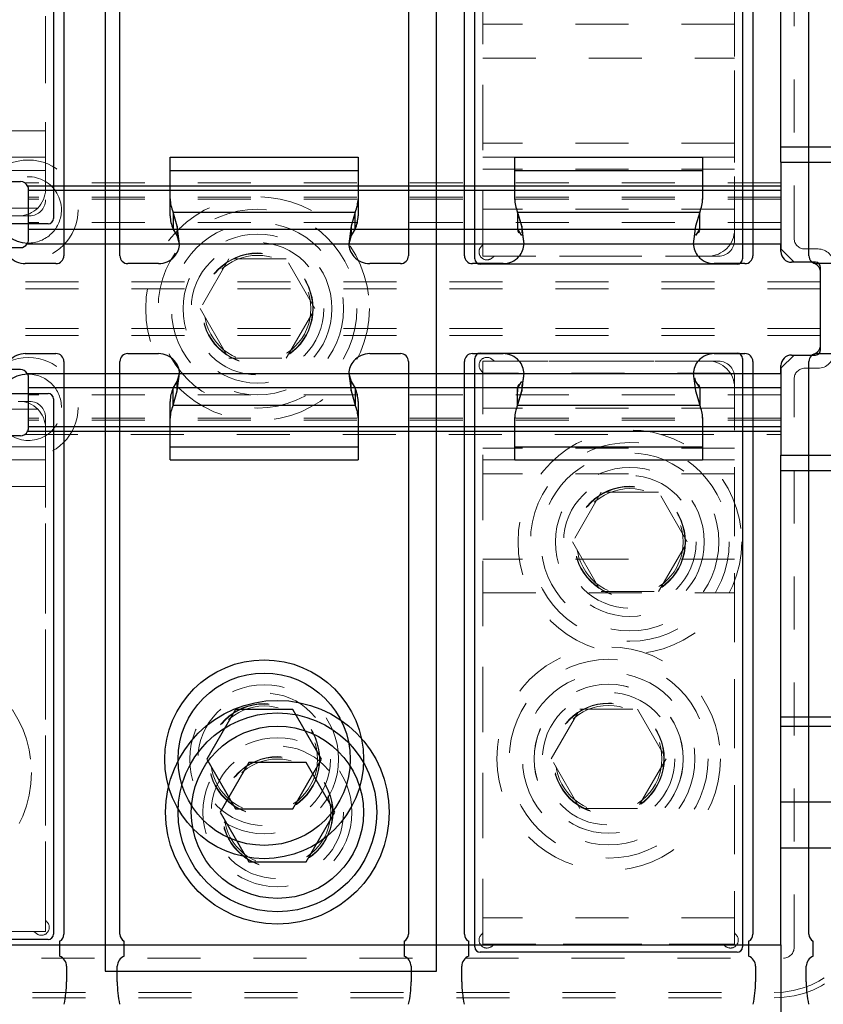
# Model space of a CAD drawing. Header units: inches. Extents: x 1802 to 2468, y -253 to -72.
# Tile 178 of 256: x 1997.65 to 1999.17, y -89.56 to -87.7. Entities that reach past the tile are written whole.
import ezdxf

# ---------------------------------------------------------------- set-up
doc = ezdxf.new("R2010")
doc.units = ezdxf.units.IN
doc.header["$LTSCALE"] = 0.5
doc.header["$MEASUREMENT"] = 0
doc.linetypes.add('HIDDEN', pattern=[0.225, 0.15, -0.075])
for name, color, linetype in [('APP-M-S', 30, 'Continuous'), ('DIE-M-S', 8, 'Continuous'), ('DIE-M-S3', 8, 'Continuous'), ('DSS-M-S', 53, 'Continuous'), ('DST-M-S', 53, 'Continuous'), ('PAD-M-S', 135, 'Continuous'), ('PBU-M-S', 8, 'Continuous'), ('PUN-M-S2', 1, 'Continuous'), ('ST1-M-S', 193, 'Continuous'), ('ST2-M-S', 193, 'Continuous'), ('SVD-M-S', 8, 'Continuous'), ('SVE-M-S', 8, 'Continuous'), ('SVF-M-S', 8, 'Continuous')]:
    doc.layers.add(name, color=color, linetype=linetype)

msp = doc.modelspace()

# ---------------------------------------------------------------- linework, layer by layer
at = {"color": 7, "linetype": 'Continuous', "lineweight": 25}
for p, q in [((1998.59861, -88.0874), (1998.59173, -88.06436)), ((1998.59057, -88.08637), (1998.59057, -88.09361)), ((1998.9344, -88.09361), (1998.9344, -88.08637)), ((1998.59068, -88.09551), (1998.59273, -88.10014)), ((1998.59861, -88.0874), (1998.59861, -88.10017)), ((1998.93224, -88.10014), (1998.93429, -88.09551)), ((1998.60298, -88.12071), (1998.92199, -88.12071)), ((1998.60298, -88.3655), (1998.92199, -88.3655)), ((1998.59057, -88.39259), (1998.59057, -88.39984)), ((1998.59273, -88.38606), (1998.59068, -88.39069)), ((1998.59173, -88.42184), (1998.59861, -88.3988)), ((1998.59861, -88.38604), (1998.59861, -88.3988)), ((1998.93429, -88.39069), (1998.93224, -88.38606)), ((1998.9344, -88.39259), (1998.9344, -88.39984))]:
    msp.add_line(p, q, dxfattribs=at)
for centre, start, end in [((1998.56367, -88.11864), 318.59038, 356.98267), ((1998.9613, -88.11864), 183.01733, 221.40962), ((1998.56367, -88.36757), 3.01733, 41.40962), ((1998.9613, -88.36757), 138.59038, 176.98267)]:
    msp.add_arc(centre, 0.03937, start, end, dxfattribs=at)
for points in [[(1998.60298, -88.12071), (1998.60225, -88.11497), (1998.60079, -88.1035), (1998.59934, -88.09277), (1998.59861, -88.0874)], [(1998.59861, -88.3988), (1998.59934, -88.39344), (1998.60079, -88.3827), (1998.60225, -88.37123), (1998.60298, -88.3655)]]:
    msp.add_open_spline(points, degree=3, dxfattribs=at)
at = {"layer": 'APP-M-S', "linetype": 'Continuous', "lineweight": 25}
for p, q in [((1997.73465, -87.06322), (1997.73465, -88.14322)), ((1997.84032, -88.14322), (1997.84032, -87.06322)), ((1998.38465, -87.06322), (1998.38465, -88.14322)), ((1998.49032, -88.14322), (1998.49032, -87.06322)), ((1999.03465, -87.06322), (1999.03465, -88.14322)), ((1999.14032, -88.14322), (1999.14032, -87.06322)), ((1997.93532, -87.95759), (1998.28965, -87.95759)), ((1997.93532, -87.98238), (1997.93532, -87.95759)), ((1998.28965, -87.95759), (1998.28965, -87.98238)), ((1998.58532, -87.95759), (1998.93965, -87.95759)), ((1998.58532, -87.98238), (1998.58532, -87.95759)), ((1998.93965, -87.95759), (1998.93965, -87.98238)), ((1997.93532, -88.03623), (1997.93532, -87.98238)), ((1997.93532, -87.98238), (1998.28965, -87.98238)), ((1998.28965, -87.98238), (1998.28965, -88.03623)), ((1998.58532, -88.03623), (1998.58532, -87.98238)), ((1998.58532, -87.98238), (1998.93965, -87.98238)), ((1998.93965, -87.98238), (1998.93965, -88.03623)), ((1997.93532, -88.06824), (1997.93532, -88.03623)), ((1998.28965, -88.03623), (1998.28965, -88.06824)), ((1998.58532, -88.03757), (1998.58532, -88.03623)), ((1998.93965, -88.03623), (1998.93965, -88.03757)), ((1997.94861, -88.08784), (1997.94057, -88.06085)), ((1997.94057, -88.06085), (1998.2844, -88.06085)), ((1997.94057, -88.06085), (1997.94057, -88.09287)), ((1998.2844, -88.06085), (1998.27636, -88.08784)), ((1998.2844, -88.09287), (1998.2844, -88.06085)), ((1998.59861, -88.08784), (1998.59057, -88.06085)), ((1998.59057, -88.06085), (1998.9344, -88.06085)), ((1998.59057, -88.06085), (1998.59057, -88.09287)), ((1998.9344, -88.06085), (1998.92636, -88.08784)), ((1998.9344, -88.09287), (1998.9344, -88.06085)), ((1997.94861, -88.10542), (1997.94057, -88.09287)), ((1997.95298, -88.12071), (1997.94861, -88.08784)), ((1997.94861, -88.08784), (1997.94861, -88.10542)), ((1998.27636, -88.08784), (1998.27199, -88.12071)), ((1998.27636, -88.08784), (1998.27636, -88.10542)), ((1998.2844, -88.09287), (1998.27636, -88.10542)), ((1998.59861, -88.10542), (1998.59057, -88.09287)), ((1998.60298, -88.12071), (1998.59861, -88.08784)), ((1998.92636, -88.08784), (1998.92199, -88.12071)), ((1998.9344, -88.09287), (1998.92636, -88.10542)), ((1997.95298, -88.12071), (1997.94861, -88.10542)), ((1997.95298, -88.12071), (1998.27199, -88.12071)), ((1998.27636, -88.10542), (1998.27199, -88.12071)), ((1998.60298, -88.12071), (1998.92199, -88.12071)), ((1997.71965, -88.15822), (1997.66178, -88.15822)), ((1997.91319, -88.15822), (1997.85532, -88.15822)), ((1998.36965, -88.15822), (1998.31178, -88.15822)), ((1998.56319, -88.15822), (1998.50532, -88.15822)), ((1999.01965, -88.15822), (1998.96178, -88.15822)), ((1999.21319, -88.15822), (1999.15532, -88.15822)), ((1997.66178, -88.32798), (1997.71965, -88.32798)), ((1997.85532, -88.32798), (1997.91319, -88.32798)), ((1998.31178, -88.32798), (1998.36965, -88.32798)), ((1998.50532, -88.32798), (1998.56319, -88.32798)), ((1998.96178, -88.32798), (1999.01965, -88.32798)), ((1999.15532, -88.32798), (1999.21319, -88.32798)), ((1997.73465, -88.34298), (1997.73465, -89.42298)), ((1997.84032, -89.42298), (1997.84032, -88.34298)), ((1998.38465, -88.34298), (1998.38465, -89.42298)), ((1998.49032, -89.42298), (1998.49032, -88.34298)), ((1999.03465, -88.34298), (1999.03465, -89.42298)), ((1999.14032, -89.42298), (1999.14032, -88.34298)), ((1997.94057, -88.39333), (1997.94861, -88.38078)), ((1997.94861, -88.39836), (1997.95298, -88.3655)), ((1997.94861, -88.38078), (1997.95298, -88.3655)), ((1997.94861, -88.39836), (1997.94861, -88.38078)), ((1997.95298, -88.3655), (1998.27199, -88.3655)), ((1998.27199, -88.3655), (1998.27636, -88.39836)), ((1998.27199, -88.3655), (1998.27636, -88.38078)), ((1998.27636, -88.39836), (1998.27636, -88.38078)), ((1998.27636, -88.38078), (1998.2844, -88.39333)), ((1998.59057, -88.39333), (1998.59861, -88.38078)), ((1998.59861, -88.39836), (1998.60298, -88.3655)), ((1998.60298, -88.3655), (1998.92199, -88.3655)), ((1998.92199, -88.3655), (1998.92636, -88.39836)), ((1998.92429, -88.37355), (1998.92636, -88.38078)), ((1998.92636, -88.38078), (1998.9344, -88.39333)), ((1997.94057, -88.42535), (1997.94057, -88.39333)), ((1997.94057, -88.42535), (1997.94861, -88.39836)), ((1998.27636, -88.39836), (1998.2844, -88.42535)), ((1998.2844, -88.39333), (1998.2844, -88.42535)), ((1998.59057, -88.42535), (1998.59057, -88.39333)), ((1998.59057, -88.42535), (1998.59861, -88.39836)), ((1998.92636, -88.39836), (1998.9344, -88.42535)), ((1998.9344, -88.39333), (1998.9344, -88.42535)), ((1997.93532, -88.44998), (1997.93532, -88.41796)), ((1998.28965, -88.41796), (1998.28965, -88.44998)), ((1997.94057, -88.42535), (1998.2844, -88.42535)), ((1998.59057, -88.42535), (1998.9344, -88.42535)), ((1997.93532, -88.50382), (1997.93532, -88.44998)), ((1998.28965, -88.44998), (1998.28965, -88.50382)), ((1998.58532, -88.44998), (1998.58532, -88.44863)), ((1998.58532, -88.50382), (1998.58532, -88.44998)), ((1998.93965, -88.44863), (1998.93965, -88.44998)), ((1998.93965, -88.44998), (1998.93965, -88.50382)), ((1997.93532, -88.50382), (1998.28965, -88.50382)), ((1997.93532, -88.52861), (1997.93532, -88.50382)), ((1998.28965, -88.50382), (1998.28965, -88.52861)), ((1998.58532, -88.50382), (1998.93965, -88.50382)), ((1998.58532, -88.52861), (1998.58532, -88.50382)), ((1998.93965, -88.50382), (1998.93965, -88.52861)), ((1997.93532, -88.52861), (1998.28965, -88.52861)), ((1998.58532, -88.52861), (1998.93965, -88.52861)), ((1997.72638, -89.43639), (1997.72638, -89.46476)), ((1997.84859, -89.46476), (1997.84859, -89.43639)), ((1998.37638, -89.43639), (1998.37638, -89.46476)), ((1998.49859, -89.46476), (1998.49859, -89.43639)), ((1999.02638, -89.43639), (1999.02638, -89.46476)), ((1999.14859, -89.46476), (1999.14859, -89.43639)), ((1997.73965, -89.4836), (1997.73965, -89.51311)), ((1997.83532, -89.51311), (1997.83532, -89.4836)), ((1998.38965, -89.4836), (1998.38965, -89.51311)), ((1998.48532, -89.51311), (1998.48532, -89.4836)), ((1999.03965, -89.4836), (1999.03965, -89.51311)), ((1999.13532, -89.51311), (1999.13532, -89.4836))]:
    msp.add_line(p, q, dxfattribs=at)
for centre, radius, start, end in [((1997.99671, -88.03601), 0.06139, 180.20381, 203.87332), ((1998.22826, -88.03601), 0.06139, 336.12668, 359.79619), ((1998.64671, -88.03601), 0.06139, 180.20381, 203.87332), ((1998.87826, -88.03601), 0.06139, 336.12668, 359.79619), ((1997.99671, -88.06802), 0.06139, 180.20381, 203.87332), ((1998.22826, -88.06802), 0.06139, 336.12668, 359.79619), ((1997.91367, -88.11864), 0.03937, 318.59038, 356.98267), ((1998.3113, -88.11864), 0.03937, 183.01733, 221.40962), ((1998.56367, -88.11864), 0.03937, 318.59038, 356.98267), ((1998.9613, -88.11864), 0.03937, 183.01733, 221.40962), ((1997.66178, -88.11822), 0.04, 221.40962, 270), ((1997.71965, -88.14322), 0.015, 270, 0), ((1997.85532, -88.14322), 0.015, 180, 270), ((1997.91319, -88.11822), 0.04, 270, 318.59038), ((1998.31178, -88.11822), 0.04, 221.40962, 270), ((1998.36965, -88.14322), 0.015, 270, 0), ((1998.50532, -88.14322), 0.015, 180, 270), ((1998.56319, -88.11822), 0.04, 270, 318.59038), ((1998.96178, -88.11822), 0.04, 221.40962, 270), ((1999.01965, -88.14322), 0.015, 270, 0), ((1999.15532, -88.14322), 0.015, 180, 270), ((1997.66178, -88.36798), 0.04, 90, 138.59038), ((1997.71965, -88.34298), 0.015, 0, 90), ((1997.85532, -88.34298), 0.015, 90, 180), ((1997.91319, -88.36798), 0.04, 41.40962, 90), ((1998.31178, -88.36798), 0.04, 90, 138.59038), ((1998.36965, -88.34298), 0.015, 0, 90), ((1998.50532, -88.34298), 0.015, 90, 180), ((1998.56319, -88.36798), 0.04, 41.40962, 90), ((1998.96178, -88.36798), 0.04, 90, 138.59038), ((1999.01965, -88.34298), 0.015, 0, 90), ((1999.15532, -88.34298), 0.015, 90, 180), ((1997.91367, -88.36757), 0.03937, 3.01733, 41.40962), ((1998.3113, -88.36757), 0.03937, 138.59038, 176.98267), ((1998.56367, -88.36757), 0.03937, 3.01733, 41.40962), ((1998.9613, -88.36757), 0.03937, 138.59038, 176.98267), ((1997.99671, -88.41818), 0.06139, 156.12668, 179.79619), ((1998.22826, -88.41818), 0.06139, 0.20381, 23.87332), ((1997.99671, -88.4502), 0.06139, 156.12668, 179.79619), ((1998.22826, -88.4502), 0.06139, 0.20381, 23.87332), ((1998.64671, -88.4502), 0.06139, 156.12668, 179.79619), ((1998.87826, -88.4502), 0.06139, 0.20381, 23.87332), ((1997.71965, -89.42298), 0.015, 296.66793, 0), ((1997.85532, -89.42298), 0.015, 180, 243.33207), ((1998.36965, -89.42298), 0.015, 296.66793, 0), ((1998.50532, -89.42298), 0.015, 180, 243.33207), ((1999.01965, -89.42298), 0.015, 296.66793, 0), ((1999.15532, -89.42298), 0.015, 180, 243.33207), ((1997.71965, -89.4836), 0.02, 0, 70.32928), ((1997.85532, -89.4836), 0.02, 109.67072, 180), ((1998.36965, -89.4836), 0.02, 0, 70.32928), ((1998.50532, -89.4836), 0.02, 109.67072, 180), ((1999.01965, -89.4836), 0.02, 0, 70.32928), ((1999.15532, -89.4836), 0.02, 109.67072, 180), ((1997.54122, -89.51311), 0.19843, 347.72299, 0), ((1998.03374, -89.51311), 0.19843, 180, 192.27701), ((1998.19122, -89.51311), 0.19843, 347.72299, 0), ((1998.68374, -89.51311), 0.19843, 180, 192.27701), ((1998.84122, -89.51311), 0.19843, 347.72299, 0), ((1999.33374, -89.51311), 0.19843, 180, 192.27701)]:
    msp.add_arc(centre, radius, start, end, dxfattribs=at)
at = {"layer": 'DIE-M-S', "linetype": 'Continuous', "lineweight": 25}
for p, q in [((1996.89248, -89.4431), (1999.08748, -89.4431)), ((1999.08748, -89.4431), (1999.08748, -89.5881))]:
    msp.add_line(p, q, dxfattribs=at)
at = {"layer": 'DIE-M-S3', "linetype": 'HIDDEN', "lineweight": 18}
for p, q in [((1999.11248, -88.1106), (1999.11248, -87.0381)), ((1999.08748, -88.0056), (1997.66123, -88.0056)), ((1999.08748, -88.0056), (1997.66123, -88.0056)), ((1999.08748, -88.01206), (1997.66621, -88.01206)), ((1999.08748, -88.01206), (1997.66621, -88.01206)), ((1999.08748, -88.03262), (1997.66748, -88.03262)), ((1999.08748, -88.03262), (1997.66748, -88.03262)), ((1999.08748, -88.03649), (1997.66748, -88.03649)), ((1999.08748, -88.03649), (1997.66748, -88.03649)), ((1999.08748, -88.0806), (1997.66748, -88.0806)), ((1999.08748, -88.0806), (1997.66748, -88.0806)), ((1999.08748, -88.0806), (1997.66748, -88.0806)), ((1997.66633, -88.11866), (1997.6643, -88.12217)), ((1997.66633, -88.11866), (1997.6643, -88.12217)), ((1999.15748, -88.1306), (1999.13248, -88.1306)), ((1999.16248, -88.19264), (1996.88748, -88.19264)), ((1999.16248, -88.19264), (1996.88748, -88.19264)), ((1999.16248, -88.2056), (1996.88748, -88.2056)), ((1999.16248, -88.2056), (1996.88748, -88.2056)), ((1999.16248, -88.2806), (1996.88748, -88.2806)), ((1999.16248, -88.2806), (1996.88748, -88.2806)), ((1999.16248, -88.29357), (1996.88748, -88.29357)), ((1999.16248, -88.29357), (1996.88748, -88.29357)), ((1997.66503, -88.36507), (1997.66621, -88.36755)), ((1997.66503, -88.36507), (1997.66621, -88.36755)), ((1999.13248, -88.3556), (1999.15748, -88.3556)), ((1999.11248, -89.4481), (1999.11248, -88.3756)), ((1999.08748, -88.4056), (1997.66748, -88.4056)), ((1999.08748, -88.4056), (1997.66748, -88.4056)), ((1999.08748, -88.4056), (1997.66748, -88.4056)), ((1999.08748, -88.44971), (1997.66748, -88.44971)), ((1999.08748, -88.44971), (1997.66748, -88.44971)), ((1999.08748, -88.45358), (1997.66748, -88.45358)), ((1999.08748, -88.45358), (1997.66748, -88.45358)), ((1999.08748, -88.47415), (1997.66621, -88.47415)), ((1999.08748, -88.47415), (1997.66621, -88.47415)), ((1997.66123, -88.4806), (1999.08748, -88.4806)), ((1997.66123, -88.4806), (1999.08748, -88.4806)), ((1996.89248, -89.4681), (1999.09248, -89.4681)), ((1996.87548, -89.5331), (1999.07448, -89.5331))]:
    msp.add_line(p, q, dxfattribs=at)
at = {"layer": 'DIE-M-S3', "linetype": 'Continuous', "lineweight": 25}
for p, q in [((1999.08748, -87.93776), (1999.08748, -87.47311)), ((1999.08748, -87.96696), (1999.08748, -87.93776)), ((1999.08748, -87.93776), (1999.78748, -87.93776)), ((1999.08748, -87.96696), (1999.78748, -87.96696)), ((1999.08748, -87.96696), (1999.08748, -88.1306)), ((1997.27248, -88.0031), (1997.65248, -88.0031)), ((1997.27248, -88.0031), (1997.65248, -88.0031)), ((1999.08748, -88.01204), (1997.66623, -88.01204)), ((1999.08748, -88.01204), (1997.66623, -88.01204)), ((1997.66748, -88.0181), (1997.66748, -88.0201)), ((1997.66748, -88.0181), (1997.66748, -88.0201)), ((1999.08748, -88.0201), (1997.66748, -88.0201)), ((1997.66748, -88.0201), (1997.66748, -88.09361)), ((1999.08748, -88.0201), (1997.66748, -88.0201)), ((1997.66748, -88.0201), (1997.66748, -88.09361)), ((1999.08748, -88.09361), (1997.66748, -88.09361)), ((1997.66748, -88.09361), (1997.66748, -88.1131)), ((1999.08748, -88.09361), (1997.66748, -88.09361)), ((1997.66748, -88.09361), (1997.66748, -88.1131)), ((1997.66541, -88.12071), (1999.08748, -88.12071)), ((1997.66541, -88.12071), (1999.08748, -88.12071)), ((1999.08748, -88.1356), (1999.08748, -88.12071)), ((1999.08748, -88.1356), (1999.08748, -88.12071)), ((1997.27248, -88.1281), (1997.65248, -88.1281)), ((1997.27248, -88.1281), (1997.65248, -88.1281)), ((1999.08748, -88.1306), (1999.11248, -88.1556)), ((1999.14248, -88.1556), (1999.10748, -88.1556)), ((1999.14248, -88.1556), (1999.10748, -88.1556)), ((1999.15248, -88.1556), (1999.11248, -88.1556)), ((1999.16248, -88.3206), (1999.16248, -88.1656)), ((1999.16248, -88.3106), (1999.16248, -88.1756)), ((1999.16248, -88.3106), (1999.16248, -88.1756)), ((1999.11248, -88.3306), (1999.08748, -88.3556)), ((1999.10748, -88.3306), (1999.14248, -88.3306)), ((1999.10748, -88.3306), (1999.14248, -88.3306)), ((1999.11248, -88.3306), (1999.15248, -88.3306)), ((1997.65248, -88.3581), (1997.27248, -88.3581)), ((1997.65248, -88.3581), (1997.27248, -88.3581)), ((1999.08748, -88.3655), (1999.08748, -88.3506)), ((1999.08748, -88.3655), (1999.08748, -88.3506)), ((1999.08748, -88.3556), (1999.08748, -88.51925)), ((1997.66541, -88.3655), (1999.08748, -88.3655)), ((1997.66541, -88.3655), (1999.08748, -88.3655)), ((1997.66748, -88.3731), (1997.66748, -88.39259)), ((1997.66748, -88.3731), (1997.66748, -88.39259)), ((1999.08748, -88.39259), (1997.66748, -88.39259)), ((1997.66748, -88.39259), (1997.66748, -88.4661)), ((1999.08748, -88.39259), (1997.66748, -88.39259)), ((1997.66748, -88.39259), (1997.66748, -88.4661)), ((1997.66459, -88.47416), (1999.08748, -88.47416)), ((1997.66459, -88.47416), (1999.08748, -88.47416)), ((1999.08748, -88.4661), (1997.66748, -88.4661)), ((1997.66748, -88.4661), (1997.66748, -88.4681)), ((1999.08748, -88.4661), (1997.66748, -88.4661)), ((1997.66748, -88.4661), (1997.66748, -88.4681)), ((1997.65248, -88.4831), (1997.27248, -88.4831)), ((1997.65248, -88.4831), (1997.27248, -88.4831)), ((1999.08748, -88.51925), (1999.78748, -88.51925)), ((1999.08748, -88.54844), (1999.08748, -88.51925)), ((1999.08748, -88.54844), (1999.78748, -88.54844)), ((1999.08748, -89.01309), (1999.08748, -88.54844)), ((1999.08748, -89.01309), (1999.78748, -89.01309)), ((1999.08748, -89.03065), (1999.08748, -89.01309)), ((1999.08748, -89.03065), (1999.78748, -89.03065)), ((1999.08748, -89.17354), (1999.08748, -89.03065)), ((1999.08748, -89.17354), (1999.78748, -89.17354)), ((1999.08748, -89.26027), (1999.08748, -89.17354)), ((1999.08748, -89.26027), (1999.78748, -89.26027)), ((1999.08748, -89.4431), (1999.08748, -89.26027))]:
    msp.add_line(p, q, dxfattribs=at)
at = {"layer": 'DIE-M-S3', "linetype": 'HIDDEN', "lineweight": 18}
for centre, radius in [((1998.80248, -88.6831), 0.211), ((1998.80248, -88.6831), 0.1405), ((1998.11248, -89.0931), 0.1405), ((1998.11248, -89.0931), 0.1405)]:
    msp.add_circle(centre, radius, dxfattribs=at)
at = {"layer": 'DIE-M-S3', "linetype": 'Continuous', "lineweight": 25}
for centre, radius, start, end in [((1997.66748, -88.05685), 0.0625, 120.67862, 269.04787), ((1997.65248, -88.0181), 0.015, 21.49436, 90), ((1997.65248, -88.0181), 0.015, 21.49436, 90), ((1997.65248, -88.1131), 0.015, 270, 329.53001), ((1997.65248, -88.1131), 0.015, 270, 329.53001), ((1999.10748, -88.1356), 0.02, 180, 270), ((1999.10748, -88.1356), 0.02, 180, 270), ((1999.14248, -88.1756), 0.02, 0, 90), ((1999.14248, -88.1756), 0.02, 0, 90), ((1999.15248, -88.1656), 0.01, 0, 90), ((1999.14248, -88.3106), 0.02, 270, 0), ((1999.14248, -88.3106), 0.02, 270, 0), ((1999.15248, -88.3206), 0.01, 270, 0), ((1999.10748, -88.3506), 0.02, 90, 180), ((1999.10748, -88.3506), 0.02, 90, 180), ((1997.65248, -88.3731), 0.015, 30.46999, 90), ((1997.65248, -88.3731), 0.015, 30.46999, 90), ((1997.66748, -88.42935), 0.0625, 91.41382, 239.32138), ((1997.65248, -88.4681), 0.015, 270, 336.8583), ((1997.65248, -88.4681), 0.015, 270, 336.16387)]:
    msp.add_arc(centre, radius, start, end, dxfattribs=at)
at = {"layer": 'DIE-M-S3', "linetype": 'HIDDEN', "lineweight": 18}
for centre, radius, start, end in [((1997.66748, -88.05685), 0.0625, 0, 120.67862), ((1997.66748, -88.05685), 0.0625, 269.04787, 0), ((1999.13248, -88.1106), 0.02, 180, 270), ((1999.15748, -88.1606), 0.03, 0, 90), ((1999.15748, -88.3256), 0.03, 270, 0), ((1999.13248, -88.3756), 0.02, 90, 180), ((1997.66748, -88.42935), 0.0625, 0, 91.41382), ((1997.66748, -88.42935), 0.0625, 239.32138, 0), ((1999.07448, -89.3551), 0.178, 270, 0), ((1999.09248, -89.4481), 0.02, 270, 0)]:
    msp.add_arc(centre, radius, start, end, dxfattribs=at)
at = {"layer": 'DIE-M-S3', "linetype": 'Continuous', "lineweight": 25}
for points, knots in [([(1997.66621, -88.01206), (1997.66621, -88.01205), (1997.66616, -88.01196), (1997.6668, -88.01286), (1997.66725, -88.01633), (1997.66748, -88.0181)], [0, 0, 0, 0, 0.0295061, 0.5048964, 1, 1, 1, 1]), ([(1997.66621, -88.01206), (1997.66621, -88.01205), (1997.66616, -88.01196), (1997.6668, -88.01286), (1997.66725, -88.01633), (1997.66748, -88.0181)], [0, 0, 0, 0, 0.0295061, 0.5048964, 1, 1, 1, 1]), ([(1997.66748, -88.1131), (1997.66736, -88.11468), (1997.66715, -88.11734), (1997.66591, -88.11974), (1997.66541, -88.12071)], [0, 0, 0, 0, 0.59411463, 1, 1, 1, 1]), ([(1997.66748, -88.1131), (1997.66736, -88.11468), (1997.66715, -88.11734), (1997.66591, -88.11974), (1997.66541, -88.12071)], [0, 0, 0, 0, 0.5941146, 1, 1, 1, 1]), ([(1997.66541, -88.3655), (1997.66611, -88.36694), (1997.66728, -88.36938), (1997.66743, -88.37203), (1997.66748, -88.3731)], [0, 0, 0, 0, 0.5941178, 1, 1, 1, 1]), ([(1997.66541, -88.3655), (1997.66611, -88.36694), (1997.66728, -88.36938), (1997.66743, -88.37203), (1997.66748, -88.3731)], [0, 0, 0, 0, 0.5941178, 1, 1, 1, 1]), ([(1997.66748, -88.4681), (1997.66728, -88.46976), (1997.66688, -88.4731), (1997.66617, -88.47422), (1997.66621, -88.47415), (1997.66621, -88.47415)], [0, 0, 0, 0, 0.4590313, 0.926924, 1, 1, 1, 1]), ([(1997.66748, -88.4681), (1997.66728, -88.46976), (1997.66688, -88.4731), (1997.66617, -88.47422), (1997.66621, -88.47415), (1997.66621, -88.47415)], [0, 0, 0, 0, 0.4590313, 0.926924, 1, 1, 1, 1])]:
    msp.add_open_spline(points, degree=3, knots=knots, dxfattribs=at)
at = {"layer": 'DSS-M-S', "linetype": 'HIDDEN', "lineweight": 18}
msp.add_line((1996.87548, -89.5431), (1999.07448, -89.5431), dxfattribs=at)
for centre, radius in [((1997.66748, -88.05685), 0.094), ((1997.66748, -88.42935), 0.094), ((1998.80248, -88.6831), 0.1005), ((1998.11248, -89.0931), 0.1005)]:
    msp.add_circle(centre, radius, dxfattribs=at)
msp.add_arc((1999.07448, -89.3551), 0.188, 270, 0, dxfattribs=at)
at = {"layer": 'DST-M-S', "linetype": 'HIDDEN', "lineweight": 18}
msp.add_circle((1998.76248, -89.0921), 0.14062, dxfattribs=at)
at = {"layer": 'PAD-M-S', "linetype": 'HIDDEN', "lineweight": 18}
for p, q in [((1998.52498, -88.12091), (1998.52498, -87.06729)), ((1998.99998, -87.06729), (1998.99998, -88.1141)), ((1997.69998, -87.09129), (1997.69998, -88.0381)), ((1997.66998, -88.0681), (1997.24817, -88.0681)), ((1998.96998, -88.1441), (1998.54817, -88.1441)), ((1998.54817, -88.3421), (1998.96998, -88.3421)), ((1998.52498, -89.41891), (1998.52498, -88.36529)), ((1998.99998, -88.3721), (1998.99998, -89.41891)), ((1997.24817, -88.4181), (1997.66998, -88.4181)), ((1997.69998, -88.4481), (1997.69998, -89.39491)), ((1997.6768, -89.4181), (1997.24817, -89.4181)), ((1998.9768, -89.4421), (1998.54817, -89.4421))]:
    msp.add_line(p, q, dxfattribs=at)
msp.add_circle((1998.09998, -88.2431), 0.1005, dxfattribs=at)
for centre, radius, start, end in [((1997.66998, -88.0381), 0.03, 270, 0), ((1998.51998, -88.12091), 0.005, 310.23918, 0), ((1998.96998, -88.1141), 0.03, 270, 0), ((1998.5329, -88.13618), 0.015, 130.23918, 319.76082), ((1998.54817, -88.1491), 0.005, 90, 139.76082), ((1998.5329, -88.35002), 0.015, 40.23918, 229.76082), ((1998.54817, -88.3371), 0.005, 220.23918, 270), ((1998.96998, -88.3721), 0.03, 0, 90), ((1998.51998, -88.36529), 0.005, 0, 49.76082), ((1997.66998, -88.4481), 0.03, 0, 90), ((1997.69206, -89.41018), 0.015, 220.23918, 49.76082), ((1997.70498, -89.39491), 0.005, 180, 229.76082), ((1997.6768, -89.4231), 0.005, 40.23918, 90), ((1998.5329, -89.43418), 0.015, 130.23918, 319.76082), ((1998.51998, -89.41891), 0.005, 310.23918, 0), ((1998.99206, -89.43418), 0.015, 220.23918, 49.76082), ((1999.00498, -89.41891), 0.005, 180, 229.76082), ((1998.54817, -89.4471), 0.005, 90, 139.76082), ((1998.9768, -89.4471), 0.005, 40.23918, 90)]:
    msp.add_arc(centre, radius, start, end, dxfattribs=at)
at = {"layer": 'PBU-M-S', "linetype": 'HIDDEN', "lineweight": 18}
for radius in [0.211, 0.1405]:
    msp.add_circle((1998.09998, -88.2431), radius, dxfattribs=at)
at = {"layer": 'PUN-M-S2', "linetype": 'HIDDEN', "lineweight": 18}
for p, q in [((1998.52498, -87.0441), (1998.52498, -88.1441)), ((1998.99998, -88.0941), (1998.99998, -87.0441)), ((1997.69998, -88.0181), (1997.69998, -87.0681)), ((1998.99998, -87.70685), (1998.52498, -87.70685)), ((1998.52498, -87.77048), (1998.99998, -87.77048)), ((1997.69998, -87.90759), (1997.22498, -87.90759)), ((1998.99998, -87.93123), (1998.52498, -87.93123)), ((1997.69998, -87.95759), (1997.22498, -87.95759)), ((1998.99998, -87.95759), (1998.52498, -87.95759)), ((1997.69998, -87.98238), (1997.22498, -87.98238)), ((1998.99998, -87.98016), (1998.52498, -87.98016)), ((1997.68534, -88.05346), (1997.22498, -88.05346)), ((1998.99998, -88.05535), (1998.52498, -88.05535)), ((1998.9921, -88.12106), (1998.52498, -88.12106)), ((1998.52498, -88.1441), (1998.94998, -88.1441)), ((1998.52498, -88.3421), (1998.52498, -89.4421)), ((1998.94998, -88.3421), (1998.52498, -88.3421)), ((1998.99209, -88.36514), (1998.52498, -88.36514)), ((1998.99998, -89.4421), (1998.99998, -88.3921)), ((1997.22498, -88.43275), (1997.68534, -88.43275)), ((1998.99998, -88.43085), (1998.52498, -88.43085)), ((1997.69998, -89.4181), (1997.69998, -88.4681)), ((1997.69998, -88.50382), (1997.22498, -88.50382)), ((1998.99998, -88.50605), (1998.52498, -88.50605)), ((1997.69998, -88.52861), (1997.22498, -88.52861)), ((1998.99998, -88.52861), (1998.52498, -88.52861)), ((1998.99998, -88.55497), (1998.52498, -88.55497)), ((1997.22498, -88.57861), (1997.69998, -88.57861)), ((1998.99998, -88.71572), (1998.52498, -88.71572)), ((1998.52498, -88.77936), (1998.99998, -88.77936)), ((1998.99998, -89.3921), (1998.52498, -89.3921)), ((1997.22498, -89.4181), (1997.69998, -89.4181)), ((1998.52498, -89.4421), (1998.99998, -89.4421))]:
    msp.add_line(p, q, dxfattribs=at)
for centre, radius in [((1998.76248, -89.0921), 0.211), ((1997.46248, -89.1181), 0.211), ((1998.76248, -89.0921), 0.1405)]:
    msp.add_circle(centre, radius, dxfattribs=at)
for centre, start, end in [((1997.64998, -88.0181), 270, 0), ((1998.94998, -88.0941), 270, 0), ((1998.94998, -88.3921), 0, 90), ((1997.64998, -88.4681), 0, 90)]:
    msp.add_arc(centre, 0.05, start, end, dxfattribs=at)
at = {"layer": 'ST1-M-S', "linetype": 'Continuous', "lineweight": 25}
for p, q in [((1998.50998, -88.1491), (1998.50998, -87.0391)), ((1999.01498, -87.0391), (1999.01498, -88.1491)), ((1997.71498, -87.0631), (1997.71498, -88.0731)), ((1997.70498, -88.0831), (1997.21998, -88.0831)), ((1999.00498, -88.1591), (1998.51998, -88.1591)), ((1998.51998, -88.3271), (1999.00498, -88.3271)), ((1998.50998, -89.4471), (1998.50998, -88.3371)), ((1999.01498, -88.3371), (1999.01498, -89.4471)), ((1997.21998, -88.4031), (1997.70498, -88.4031)), ((1997.71498, -88.4131), (1997.71498, -89.4231)), ((1997.70498, -89.4331), (1997.21998, -89.4331)), ((1999.00498, -89.4571), (1998.51998, -89.4571))]:
    msp.add_line(p, q, dxfattribs=at)
at = {"layer": 'ST1-M-S', "linetype": 'HIDDEN', "lineweight": 18}
msp.add_circle((1998.13748, -89.1931), 0.1005, dxfattribs=at)
at = {"layer": 'ST1-M-S', "linetype": 'Continuous', "lineweight": 25}
for centre, start, end in [((1997.70498, -88.0731), 270, 0), ((1998.51998, -88.1491), 180, 270), ((1999.00498, -88.1491), 270, 0), ((1998.51998, -88.3371), 90, 180), ((1999.00498, -88.3371), 0, 90), ((1997.70498, -88.4131), 0, 90), ((1997.70498, -89.4231), 270, 0), ((1998.51998, -89.4471), 180, 270), ((1999.00498, -89.4471), 270, 0)]:
    msp.add_arc(centre, 0.01, start, end, dxfattribs=at)
at = {"layer": 'ST2-M-S', "linetype": 'Continuous', "lineweight": 25}
for p, q in [((1997.81248, -86.9931), (1997.81248, -89.4931)), ((1998.43748, -89.4931), (1998.43748, -86.9931)), ((1997.81248, -89.4931), (1998.43748, -89.4931))]:
    msp.add_line(p, q, dxfattribs=at)
msp.add_circle((1998.13748, -89.1931), 0.211, dxfattribs=at)
at = {"layer": 'ST2-M-S', "linetype": 'HIDDEN', "lineweight": 18}
msp.add_circle((1998.13748, -89.1931), 0.1405, dxfattribs=at)
at = {"layer": 'SVD-M-S', "linetype": 'HIDDEN', "lineweight": 18}
for p, q in [((1998.74836, -88.58935), (1998.69423, -88.6831)), ((1998.85661, -88.58935), (1998.74836, -88.58935)), ((1998.91074, -88.6831), (1998.85661, -88.58935)), ((1998.69423, -88.6831), (1998.74836, -88.77685)), ((1998.85661, -88.77685), (1998.91074, -88.6831)), ((1998.74836, -88.77685), (1998.85661, -88.77685))]:
    msp.add_line(p, q, dxfattribs=at)
at = {"layer": 'SVD-M-S', "linetype": 'Continuous', "lineweight": 25}
for p, q in [((1998.05836, -88.99935), (1998.00423, -89.0931)), ((1998.16661, -88.99935), (1998.05836, -88.99935)), ((1998.22074, -89.0931), (1998.16661, -88.99935)), ((1998.00423, -89.0931), (1998.05836, -89.18685)), ((1998.16661, -89.18685), (1998.22074, -89.0931)), ((1998.05836, -89.18685), (1998.16661, -89.18685))]:
    msp.add_line(p, q, dxfattribs=at)
at = {"layer": 'SVD-M-S', "linetype": 'HIDDEN', "lineweight": 18}
for centre, radius in [((1998.80248, -88.6831), 0.1875), ((1998.80248, -88.6831), 0.16781), ((1998.80248, -88.6831), 0.125), ((1998.80248, -88.6831), 0.10497), ((1998.80248, -88.6831), 0.1047), ((1998.80248, -88.6831), 0.10418), ((1998.11248, -89.0931), 0.125), ((1998.11248, -89.0931), 0.10497), ((1998.11248, -89.0931), 0.1047), ((1998.11248, -89.0931), 0.10418)]:
    msp.add_circle(centre, radius, dxfattribs=at)
at = {"layer": 'SVD-M-S', "linetype": 'Continuous', "lineweight": 25}
for radius in [0.1875, 0.1625]:
    msp.add_circle((1998.11248, -89.0931), radius, dxfattribs=at)
at = {"layer": 'SVE-M-S', "linetype": 'Continuous', "lineweight": 25}
for p, q in [((1998.08336, -89.09935), (1998.02923, -89.1931)), ((1998.19161, -89.09935), (1998.08336, -89.09935)), ((1998.24574, -89.1931), (1998.19161, -89.09935)), ((1998.02923, -89.1931), (1998.08336, -89.28685)), ((1998.19161, -89.28685), (1998.24574, -89.1931)), ((1998.08336, -89.28685), (1998.19161, -89.28685))]:
    msp.add_line(p, q, dxfattribs=at)
for radius in [0.1875, 0.1625]:
    msp.add_circle((1998.13748, -89.1931), radius, dxfattribs=at)
at = {"layer": 'SVE-M-S', "linetype": 'HIDDEN', "lineweight": 18}
for radius in [0.125, 0.10497, 0.1047, 0.10418]:
    msp.add_circle((1998.13748, -89.1931), radius, dxfattribs=at)
at = {"layer": 'SVF-M-S', "linetype": 'HIDDEN', "lineweight": 18}
for p, q in [((1998.04586, -88.14935), (1997.99173, -88.2431)), ((1998.15411, -88.14935), (1998.04586, -88.14935)), ((1998.20824, -88.2431), (1998.15411, -88.14935)), ((1997.99173, -88.2431), (1998.04586, -88.33685)), ((1998.15411, -88.33685), (1998.20824, -88.2431)), ((1998.04586, -88.33685), (1998.15411, -88.33685)), ((1998.65423, -89.0921), (1998.70836, -88.99835)), ((1998.70836, -88.99835), (1998.81661, -88.99835)), ((1998.81661, -88.99835), (1998.87074, -89.0921)), ((1998.70836, -89.18585), (1998.65423, -89.0921)), ((1998.87074, -89.0921), (1998.81661, -89.18585)), ((1998.81661, -89.18585), (1998.70836, -89.18585))]:
    msp.add_line(p, q, dxfattribs=at)
for centre, radius in [((1998.09998, -88.2431), 0.1875), ((1998.09998, -88.2431), 0.1625), ((1998.09998, -88.2431), 0.125), ((1998.09998, -88.2431), 0.10497), ((1998.09998, -88.2431), 0.1047), ((1998.09998, -88.2431), 0.10418), ((1998.76248, -89.0921), 0.1875), ((1998.76248, -89.0921), 0.1625), ((1998.76248, -89.0921), 0.125), ((1998.76248, -89.0921), 0.10497), ((1998.76248, -89.0921), 0.1047), ((1998.76248, -89.0921), 0.10418), ((1998.76248, -89.0921), 0.1005)]:
    msp.add_circle(centre, radius, dxfattribs=at)

doc.saveas('drawing.dxf')
